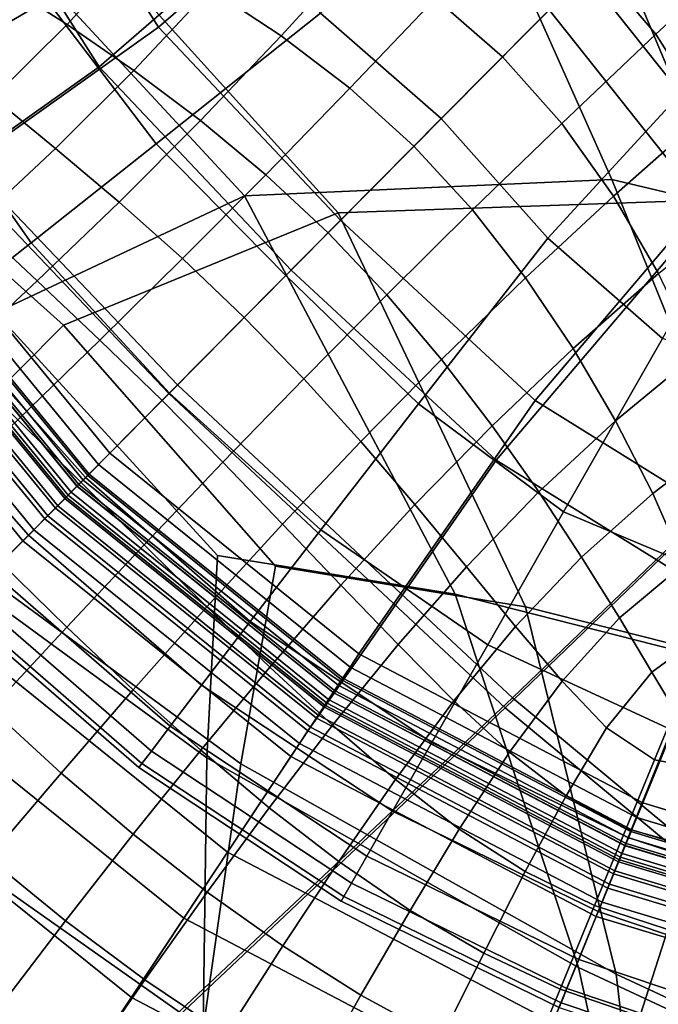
# Model space of a CAD drawing. Extents: x -3.29 to 3.54, y -2.92 to 1.93.
# Tile 46 of 167: x -0.16 to -0.08, y -0.22 to -0.09. Entities that reach past the tile are written whole.
import ezdxf

# ---------------------------------------------------------------- set-up
doc = ezdxf.new("R2010")
doc.units = 0

msp = doc.modelspace()

# ---------------------------------------------------------------- linework, layer by layer
for points in [[(-0.21995, -0.05478, -0.00935), (-0.15506, 0.01728, -0.00935), (-0.11397, -0.02705, -0.00935), (-0.18225, -0.09937, -0.00935)], [(-0.21854, -0.05402, 0.03759), (-0.18099, -0.09841, 0.03759), (-0.1133, -0.02661, 0.0376), (-0.15427, 0.01758, 0.0376)], [(-0.18099, -0.09841, 0.03759), (-0.14009, -0.14138, 0.03759), (-0.07004, -0.07069, 0.0376), (-0.1133, -0.02661, 0.0376)], [(-0.18225, -0.09937, -0.00935), (-0.11397, -0.02705, -0.00935), (-0.0706, -0.07126, -0.00935), (-0.1412, -0.14251, -0.00935)], [(-0.1314, -0.11692, 3.60556), (-0.17306, -0.07201, 3.63708), (-0.12013, -0.03363, 3.57666), (-0.08389, -0.1148, 3.5466)], [(-0.0193, -0.13015, 3.47244), (-0.08389, -0.1148, 3.5466), (-0.12013, -0.03363, 3.57666), (-0.01977, -0.06222, 3.47282)], [(-0.11931, -0.11912, 3.61758), (-0.06955, -0.11742, 3.56076), (-0.10343, -0.03668, 3.59324), (-0.15973, -0.07444, 3.65035)], [(-0.00397, -0.13294, 3.48734), (-0.00275, -0.06533, 3.4894), (-0.10343, -0.03668, 3.59324), (-0.06955, -0.11742, 3.56076)], [(-0.24229, -0.06955, 3.73239), (-0.19415, -0.09838, 3.69306), (-0.15973, -0.07444, 3.65035), (-0.22001, -0.04581, 3.70098)], [(-0.07075, -0.09909, 2.87477), (-0.04403, -0.07709, 2.87512), (-0.05047, -0.05093, 2.87512), (-0.08079, -0.08154, 2.87477)], [(-0.06776, -0.11277, 0.18834), (-0.08733, -0.08814, 0.18834), (-0.05226, -0.05275, 0.18834), (-0.03533, -0.08643, 0.18834)], [(-0.07141, -0.11883, 0.21155), (-0.03723, -0.09107, 0.21199), (-0.05507, -0.05558, 0.21218), (-0.09202, -0.09288, 0.21164)], [(-0.13375, -0.05613, 0.18834), (-0.11214, -0.0688, 0.18834), (-0.14256, -0.09513, 0.18834), (-0.16025, -0.06725, 0.18834)], [(-0.14094, -0.05914, 0.21137), (-0.16887, -0.07086, 0.21096), (-0.15022, -0.10025, 0.21099), (-0.11817, -0.0725, 0.21155)], [(-0.16025, -0.06725, 0.18834), (-0.14256, -0.09513, 0.18834), (-0.17511, -0.11825, 0.18833), (-0.19472, -0.08171, 0.18833)], [(-0.11214, -0.0688, 0.18834), (-0.08733, -0.08814, 0.18834), (-0.11898, -0.12008, 0.18834), (-0.14256, -0.09513, 0.18834)], [(-0.16887, -0.07086, 0.21096), (-0.20518, -0.0861, 0.21037), (-0.18451, -0.1246, 0.21037), (-0.15022, -0.10025, 0.21099)], [(-0.17407, -0.10158, 2.86814), (-0.15699, -0.09161, 2.87163), (-0.16624, -0.07013, 2.87163), (-0.18531, -0.07791, 2.86814)], [(-0.09769, -0.18316, -0.00935), (-0.1412, -0.14251, -0.00935), (-0.0706, -0.07126, -0.00935), (-0.026, -0.11421, -0.00935)], [(-0.09673, -0.18189, 0.03759), (-0.02556, -0.11354, 0.0376), (-0.07004, -0.07069, 0.0376), (-0.14009, -0.14138, 0.03759)], [(-0.16362, -0.13209, 3.65213), (-0.20354, -0.09666, 3.68368), (-0.17306, -0.07201, 3.63708), (-0.1314, -0.11692, 3.60556)], [(-0.11817, -0.0725, 0.21155), (-0.15022, -0.10025, 0.21099), (-0.12537, -0.12654, 0.21103), (-0.09202, -0.09288, 0.21164)], [(-0.09843, -0.07166, 2.87477), (-0.12157, -0.0933, 2.87372), (-0.10596, -0.10695, 2.87372), (-0.08079, -0.08154, 2.87477)], [(-0.15485, -0.13368, 3.66088), (-0.11931, -0.11912, 3.61758), (-0.15973, -0.07444, 3.65035), (-0.19415, -0.09838, 3.69306)], [(-0.07819, -0.09602, 1.64163), (-0.06522, -0.08403, 1.63997), (-0.07329, -0.07397, 1.64159), (-0.08602, -0.08682, 1.64322)], [(-0.13469, -0.0786, 2.87372), (-0.15699, -0.09161, 2.87163), (-0.14284, -0.11022, 2.87163), (-0.12157, -0.0933, 2.87372)], [(-0.15469, -0.08004, 1.65598), (-0.16284, -0.08935, 1.65936), (-0.15437, -0.09479, 1.65869), (-0.14528, -0.08476, 1.65529)], [(-0.1162, -0.08475, 1.64911), (-0.12627, -0.07904, 1.65075), (-0.13587, -0.09016, 1.6539), (-0.12666, -0.09624, 1.65206)], [(-0.10672, -0.09136, 1.64728), (-0.09804, -0.09894, 1.64545), (-0.08602, -0.08682, 1.64322), (-0.09529, -0.07907, 1.6449)], [(-0.07075, -0.09909, 2.87477), (-0.08079, -0.08154, 2.87477), (-0.10596, -0.10695, 2.87372), (-0.09218, -0.12242, 2.87372)], [(-0.07165, -0.10637, 1.64024), (-0.05889, -0.09568, 1.63849), (-0.06522, -0.08403, 1.63997), (-0.07819, -0.09602, 1.64163)], [(-0.13587, -0.09016, 1.6539), (-0.14528, -0.08476, 1.65529), (-0.15437, -0.09479, 1.65869), (-0.14574, -0.10074, 1.65715)], [(-0.1162, -0.08475, 1.64911), (-0.12666, -0.09624, 1.65206), (-0.11781, -0.10302, 1.65), (-0.10672, -0.09136, 1.64728)], [(-0.09037, -0.10756, 1.64379), (-0.07819, -0.09602, 1.64163), (-0.08602, -0.08682, 1.64322), (-0.09804, -0.09894, 1.64545)], [(-0.06776, -0.11277, 0.18834), (-0.09381, -0.14343, 0.18834), (-0.11898, -0.12008, 0.18834), (-0.08733, -0.08814, 0.18834)], [(-0.17175, -0.09796, 1.6626), (-0.16395, -0.10422, 1.66191), (-0.15437, -0.09479, 1.65869), (-0.16284, -0.08935, 1.65936)], [(-0.12666, -0.09624, 1.65206), (-0.13587, -0.09016, 1.6539), (-0.14574, -0.10074, 1.65715), (-0.13712, -0.10721, 1.65507)], [(-0.17407, -0.10158, 2.86814), (-0.159, -0.123, 2.86814), (-0.14284, -0.11022, 2.87163), (-0.15699, -0.09161, 2.87163)], [(-0.10672, -0.09136, 1.64728), (-0.11781, -0.10302, 1.65), (-0.1095, -0.11052, 1.64796), (-0.09804, -0.09894, 1.64545)], [(-0.07141, -0.11883, 0.21155), (-0.09202, -0.09288, 0.21164), (-0.12537, -0.12654, 0.21103), (-0.09886, -0.15114, 0.21099)], [(-0.12157, -0.0933, 2.87372), (-0.14284, -0.11022, 2.87163), (-0.12606, -0.12723, 2.87163), (-0.10596, -0.10695, 2.87372)], [(-0.14256, -0.09513, 0.18834), (-0.11898, -0.12008, 0.18834), (-0.14886, -0.15024, 0.18833), (-0.17511, -0.11825, 0.18833)], [(-0.15587, -0.11082, 1.66019), (-0.14574, -0.10074, 1.65715), (-0.15437, -0.09479, 1.65869), (-0.16395, -0.10422, 1.66191)], [(-0.12666, -0.09624, 1.65206), (-0.13712, -0.10721, 1.65507), (-0.12868, -0.1142, 1.65273), (-0.11781, -0.10302, 1.65)], [(-0.08367, -0.11698, 1.64242), (-0.07165, -0.10637, 1.64024), (-0.07819, -0.09602, 1.64163), (-0.09037, -0.10756, 1.64379)], [(-0.18099, -0.09841, 0.03759), (-0.24798, -0.1709, 0.03756), (-0.21013, -0.21208, 0.03756), (-0.14009, -0.14138, 0.03759)], [(-0.15485, -0.13368, 3.66088), (-0.19415, -0.09838, 3.69306), (-0.224, -0.12068, 3.73257), (-0.17777, -0.15675, 3.69373)], [(-0.09037, -0.10756, 1.64379), (-0.09804, -0.09894, 1.64545), (-0.1095, -0.11052, 1.64796), (-0.10193, -0.11875, 1.64618)], [(-0.06613, -0.11578, 2.8745), (-0.07075, -0.09909, 2.87477), (-0.09218, -0.12242, 2.87372), (-0.07735, -0.13541, 2.87372)], [(-0.18225, -0.09937, -0.00935), (-0.1412, -0.14251, -0.00935), (-0.2118, -0.21377, -0.00935), (-0.24986, -0.17236, -0.00935)], [(-0.15022, -0.10025, 0.21099), (-0.18451, -0.1246, 0.21037), (-0.15686, -0.15832, 0.21037), (-0.12537, -0.12654, 0.21103)], [(-0.18667, -0.10892, 2.86142), (-0.17078, -0.13227, 2.86142), (-0.159, -0.123, 2.86814), (-0.17407, -0.10158, 2.86814)], [(-0.14765, -0.11776, 1.65781), (-0.13712, -0.10721, 1.65507), (-0.14574, -0.10074, 1.65715), (-0.15587, -0.11082, 1.66019)], [(-0.11781, -0.10302, 1.65), (-0.12868, -0.1142, 1.65273), (-0.12059, -0.1217, 1.65044), (-0.1095, -0.11052, 1.64796)], [(-0.1662, -0.12048, 1.66289), (-0.15587, -0.11082, 1.66019), (-0.16395, -0.10422, 1.66191), (-0.17394, -0.11316, 1.66483)], [(-0.09218, -0.12242, 2.87372), (-0.10596, -0.10695, 2.87372), (-0.12606, -0.12723, 2.87163), (-0.1089, -0.14385, 2.87163)], [(-0.08367, -0.11698, 1.64242), (-0.07787, -0.12699, 1.64143), (-0.06625, -0.11756, 1.6392), (-0.07165, -0.10637, 1.64024)], [(-0.14765, -0.11776, 1.65781), (-0.13946, -0.12504, 1.65514), (-0.12868, -0.1142, 1.65273), (-0.13712, -0.10721, 1.65507)], [(-0.08367, -0.11698, 1.64242), (-0.09037, -0.10756, 1.64379), (-0.10193, -0.11875, 1.64618), (-0.09507, -0.12754, 1.64475)], [(-0.159, -0.123, 2.86814), (-0.14113, -0.14244, 2.86814), (-0.12606, -0.12723, 2.87163), (-0.14284, -0.11022, 2.87163)], [(-0.10193, -0.11875, 1.64618), (-0.1095, -0.11052, 1.64796), (-0.12059, -0.1217, 1.65044), (-0.113, -0.12973, 1.6485)], [(-0.15822, -0.12795, 1.6602), (-0.14765, -0.11776, 1.65781), (-0.15587, -0.11082, 1.66019), (-0.1662, -0.12048, 1.66289)], [(-0.05489, -0.13426, 0.18834), (-0.06576, -0.16086, 0.18834), (-0.09381, -0.14343, 0.18834), (-0.06776, -0.11277, 0.18834)], [(-0.13946, -0.12504, 1.65514), (-0.13144, -0.13266, 1.65257), (-0.12059, -0.1217, 1.65044), (-0.12868, -0.1142, 1.65273)], [(-0.05275, -0.22044, -0.00935), (-0.09769, -0.18316, -0.00935), (-0.026, -0.11421, -0.00935), (0.01871, -0.15489, -0.00935)], [(-0.052, -0.21903, 0.03759), (0.019, -0.15411, 0.0376), (-0.02556, -0.11354, 0.0376), (-0.09673, -0.18189, 0.03759)], [(-0.10418, -0.16844, 3.59281), (-0.1314, -0.11692, 3.60556), (-0.08389, -0.1148, 3.5466), (-0.05733, -0.18038, 3.53734)], [(0.00062, -0.19992, 3.47126), (-0.05733, -0.18038, 3.53734), (-0.08389, -0.1148, 3.5466), (-0.0193, -0.13015, 3.47244)], [(-0.13493, -0.16345, 3.63068), (-0.16362, -0.13209, 3.65213), (-0.1314, -0.11692, 3.60556), (-0.10418, -0.16844, 3.59281)], [(-0.08367, -0.11698, 1.64242), (-0.09507, -0.12754, 1.64475), (-0.0889, -0.1367, 1.64375), (-0.07787, -0.12699, 1.64143)], [(-0.1768, -0.1194, 0.18582), (-0.17511, -0.11825, 0.18833), (-0.14886, -0.15024, 0.18833), (-0.15031, -0.1517, 0.18582)], [(-0.15822, -0.12795, 1.6602), (-0.15014, -0.1356, 1.65721), (-0.13946, -0.12504, 1.65514), (-0.14765, -0.11776, 1.65781)], [(-0.09507, -0.1701, 3.60186), (-0.04683, -0.1823, 3.54769), (-0.06955, -0.11742, 3.56076), (-0.11931, -0.11912, 3.61758)], [(-0.17844, -0.1205, 0.18331), (-0.1768, -0.1194, 0.18582), (-0.15031, -0.1517, 0.18582), (-0.1517, -0.15311, 0.18331)], [(-0.12742, -0.16482, 3.63816), (-0.09507, -0.1701, 3.60186), (-0.11931, -0.11912, 3.61758), (-0.15485, -0.13368, 3.66088)], [(-0.09507, -0.12754, 1.64475), (-0.10193, -0.11875, 1.64618), (-0.113, -0.12973, 1.6485), (-0.10594, -0.13811, 1.64698)], [(-0.05784, -0.14148, 0.21137), (-0.07141, -0.11883, 0.21155), (-0.09886, -0.15114, 0.21099), (-0.0693, -0.16951, 0.21096)], [(-0.17844, -0.1205, 0.18331), (-0.1517, -0.15311, 0.18331), (-0.15309, -0.15451, 0.18079), (-0.18007, -0.12161, 0.18079)], [(-0.18005, -0.12159, 0.20771), (-0.15307, -0.15449, 0.20771), (-0.15229, -0.15371, 0.20545), (-0.17914, -0.12097, 0.20545)], [(-0.17981, -0.12143, 0.20499), (-0.17822, -0.12036, 0.20321), (-0.15152, -0.15292, 0.20321), (-0.15287, -0.15429, 0.20499)], [(-0.17914, -0.12097, 0.20545), (-0.15229, -0.15371, 0.20545), (-0.15152, -0.15292, 0.20321), (-0.17822, -0.12036, 0.20321)], [(-0.15822, -0.12795, 1.6602), (-0.1662, -0.12048, 1.66289), (-0.17672, -0.12978, 1.66514), (-0.16884, -0.13784, 1.66217)], [(-0.09381, -0.14343, 0.18834), (-0.11663, -0.17619, 0.18833), (-0.14886, -0.15024, 0.18833), (-0.11898, -0.12008, 0.18834)], [(-0.18097, -0.12221, 0.20997), (-0.18192, -0.12286, 0.21222), (-0.15466, -0.1561, 0.21222), (-0.15385, -0.15528, 0.20997)], [(-0.18007, -0.12161, 0.18079), (-0.15309, -0.15451, 0.18079), (-0.15448, -0.15591, 0.17829), (-0.18171, -0.12271, 0.17829)], [(-0.1814, -0.12251, 0.20679), (-0.17981, -0.12143, 0.20499), (-0.15287, -0.15429, 0.20499), (-0.15422, -0.15565, 0.20679)], [(-0.18005, -0.12159, 0.20771), (-0.18097, -0.12221, 0.20997), (-0.15385, -0.15528, 0.20997), (-0.15307, -0.15449, 0.20771)], [(-0.12375, -0.1406, 1.65046), (-0.113, -0.12973, 1.6485), (-0.12059, -0.1217, 1.65044), (-0.13144, -0.13266, 1.65257)], [(-0.20058, -0.13546, 0.21071), (-0.17053, -0.17211, 0.21071), (-0.15466, -0.1561, 0.21222), (-0.18192, -0.12286, 0.21222)], [(-0.18334, -0.12382, 0.18079), (-0.18171, -0.12271, 0.17829), (-0.15448, -0.15591, 0.17829), (-0.15587, -0.15732, 0.18079)], [(-0.1814, -0.12251, 0.20679), (-0.15422, -0.15565, 0.20679), (-0.15557, -0.15702, 0.20858), (-0.18299, -0.12358, 0.20858)], [(-0.17078, -0.13227, 2.86142), (-0.15197, -0.15338, 2.86142), (-0.14113, -0.14244, 2.86814), (-0.159, -0.123, 2.86814)], [(-0.07735, -0.13541, 2.87372), (-0.09218, -0.12242, 2.87372), (-0.1089, -0.14385, 2.87163), (-0.09016, -0.15783, 2.87163)], [(-0.18498, -0.12492, 0.18331), (-0.18334, -0.12382, 0.18079), (-0.15587, -0.15732, 0.18079), (-0.15726, -0.15872, 0.18331)], [(-0.18299, -0.12358, 0.20858), (-0.15557, -0.15702, 0.20858), (-0.15686, -0.15832, 0.21037), (-0.18451, -0.1246, 0.21037)], [(-0.18661, -0.12603, 0.18582), (-0.15865, -0.16012, 0.18582), (-0.16008, -0.16156, 0.18833), (-0.18829, -0.12716, 0.18833)], [(-0.18498, -0.12492, 0.18331), (-0.15726, -0.15872, 0.18331), (-0.15865, -0.16012, 0.18582), (-0.18661, -0.12603, 0.18582)], [(-0.15014, -0.1356, 1.65721), (-0.14209, -0.14341, 1.65436), (-0.13144, -0.13266, 1.65257), (-0.13946, -0.12504, 1.65514)], [(-0.20908, -0.14119, 0.18884), (-0.18829, -0.12716, 0.18833), (-0.16008, -0.16156, 0.18833), (-0.17775, -0.1794, 0.18884)], [(-0.09886, -0.15114, 0.21099), (-0.12537, -0.12654, 0.21103), (-0.15686, -0.15832, 0.21037), (-0.1229, -0.18566, 0.21037)], [(-0.12153, -0.16012, 2.86814), (-0.1089, -0.14385, 2.87163), (-0.12606, -0.12723, 2.87163), (-0.14113, -0.14244, 2.86814)], [(-0.07787, -0.12699, 1.64143), (-0.0889, -0.1367, 1.64375), (-0.08342, -0.14605, 1.64327), (-0.07291, -0.13738, 1.64093)], [(-0.15822, -0.12795, 1.6602), (-0.16884, -0.13784, 1.66217), (-0.16075, -0.1459, 1.65889), (-0.15014, -0.1356, 1.65721)], [(-0.09507, -0.12754, 1.64475), (-0.10594, -0.13811, 1.64698), (-0.09939, -0.14667, 1.64594), (-0.0889, -0.1367, 1.64375)], [(-0.11639, -0.14873, 1.64885), (-0.10594, -0.13811, 1.64698), (-0.113, -0.12973, 1.6485), (-0.12375, -0.1406, 1.65046)], [(-0.13493, -0.16345, 3.63068), (-0.13629, -0.18963, 3.64714), (-0.18237, -0.15592, 3.68913), (-0.16362, -0.13209, 3.65213)], [(-0.17078, -0.13227, 2.86142), (-0.17894, -0.13864, 2.84964), (-0.15935, -0.16083, 2.84964), (-0.15197, -0.15338, 2.86142)], [(-0.12742, -0.16482, 3.63816), (-0.15485, -0.13368, 3.66088), (-0.17777, -0.15675, 3.69373), (-0.13188, -0.19043, 3.65154)], [(-0.1342, -0.15138, 1.65211), (-0.12375, -0.1406, 1.65046), (-0.13144, -0.13266, 1.65257), (-0.14209, -0.14341, 1.65436)], [(-0.15014, -0.1356, 1.65721), (-0.16075, -0.1459, 1.65889), (-0.15257, -0.15398, 1.65583), (-0.14209, -0.14341, 1.65436)], [(-0.07735, -0.13541, 2.87372), (-0.09016, -0.15783, 2.87163), (-0.06859, -0.16688, 2.87163), (-0.05863, -0.14159, 2.87372)], [(-0.0889, -0.1367, 1.64375), (-0.09939, -0.14667, 1.64594), (-0.09336, -0.15524, 1.64545), (-0.08342, -0.14605, 1.64327)], [(-0.06872, -0.14793, 1.64102), (-0.07291, -0.13738, 1.64093), (-0.08342, -0.14605, 1.64327), (-0.07861, -0.15542, 1.64339)], [(-0.17894, -0.13864, 2.84964), (-0.18424, -0.14274, 2.83096), (-0.16407, -0.16559, 2.83096), (-0.15935, -0.16083, 2.84964)], [(-0.11639, -0.14873, 1.64885), (-0.10938, -0.15688, 1.64779), (-0.09939, -0.14667, 1.64594), (-0.10594, -0.13811, 1.64698)], [(-0.12649, -0.1594, 1.65046), (-0.11639, -0.14873, 1.64885), (-0.12375, -0.1406, 1.65046), (-0.1342, -0.15138, 1.65211)], [(-0.09769, -0.18316, -0.00935), (-0.17005, -0.25144, -0.00935), (-0.2118, -0.21377, -0.00935), (-0.1412, -0.14251, -0.00935)], [(-0.09673, -0.18189, 0.03759), (-0.14009, -0.14138, 0.03759), (-0.21013, -0.21208, 0.03756), (-0.16861, -0.24954, 0.03756)], [(-0.13069, -0.17199, 2.86142), (-0.12153, -0.16012, 2.86814), (-0.14113, -0.14244, 2.86814), (-0.15197, -0.15338, 2.86142)], [(-0.1342, -0.15138, 1.65211), (-0.14209, -0.14341, 1.65436), (-0.15257, -0.15398, 1.65583), (-0.14441, -0.16209, 1.65351)], [(-0.09996, -0.175, 2.86814), (-0.09016, -0.15783, 2.87163), (-0.1089, -0.14385, 2.87163), (-0.12153, -0.16012, 2.86814)], [(-0.06576, -0.16086, 0.18834), (-0.07991, -0.19546, 0.18833), (-0.11663, -0.17619, 0.18833), (-0.09381, -0.14343, 0.18834)], [(-0.16075, -0.1459, 1.65889), (-0.17129, -0.156, 1.66015), (-0.16291, -0.16442, 1.65698), (-0.15257, -0.15398, 1.65583)], [(-0.07861, -0.15542, 1.64339), (-0.08342, -0.14605, 1.64327), (-0.09336, -0.15524, 1.64545), (-0.08784, -0.16366, 1.64558)], [(-0.10938, -0.15688, 1.64779), (-0.1027, -0.16491, 1.64731), (-0.09336, -0.15524, 1.64545), (-0.09939, -0.14667, 1.64594)], [(-0.12649, -0.1594, 1.65046), (-0.11894, -0.16731, 1.64943), (-0.10938, -0.15688, 1.64779), (-0.11639, -0.14873, 1.64885)], [(-0.06544, -0.15856, 1.64156), (-0.06872, -0.14793, 1.64102), (-0.07861, -0.15542, 1.64339), (-0.07459, -0.16457, 1.64388)], [(-0.11776, -0.1779, 0.18582), (-0.15031, -0.1517, 0.18582), (-0.14886, -0.15024, 0.18833), (-0.11663, -0.17619, 0.18833)], [(-0.12649, -0.1594, 1.65046), (-0.1342, -0.15138, 1.65211), (-0.14441, -0.16209, 1.65351), (-0.13627, -0.1701, 1.65191)], [(-0.0693, -0.16951, 0.21096), (-0.09886, -0.15114, 0.21099), (-0.1229, -0.18566, 0.21037), (-0.0842, -0.20596, 0.21037)], [(-0.11885, -0.17954, 0.18331), (-0.1517, -0.15311, 0.18331), (-0.15031, -0.1517, 0.18582), (-0.11776, -0.1779, 0.18582)], [(-0.14441, -0.16209, 1.65351), (-0.15257, -0.15398, 1.65583), (-0.16291, -0.16442, 1.65698), (-0.15442, -0.17273, 1.65472)], [(-0.13069, -0.17199, 2.86142), (-0.15197, -0.15338, 2.86142), (-0.15935, -0.16083, 2.84964), (-0.13698, -0.18022, 2.84964)], [(-0.11885, -0.17954, 0.18331), (-0.11994, -0.18119, 0.18079), (-0.15309, -0.15451, 0.18079), (-0.1517, -0.15311, 0.18331)], [(-0.11993, -0.18117, 0.20771), (-0.11932, -0.18024, 0.20545), (-0.15229, -0.15371, 0.20545), (-0.15307, -0.15449, 0.20771)], [(-0.11977, -0.18092, 0.20499), (-0.15287, -0.15429, 0.20499), (-0.15152, -0.15292, 0.20321), (-0.11871, -0.17933, 0.20321)], [(-0.11932, -0.18024, 0.20545), (-0.11871, -0.17933, 0.20321), (-0.15152, -0.15292, 0.20321), (-0.15229, -0.15371, 0.20545)], [(-0.12054, -0.18209, 0.20997), (-0.15385, -0.15528, 0.20997), (-0.15466, -0.1561, 0.21222), (-0.12117, -0.18305, 0.21222)], [(-0.11994, -0.18119, 0.18079), (-0.12103, -0.18283, 0.17829), (-0.15448, -0.15591, 0.17829), (-0.15309, -0.15451, 0.18079)], [(-0.12083, -0.18252, 0.20679), (-0.15422, -0.15565, 0.20679), (-0.15287, -0.15429, 0.20499), (-0.11977, -0.18092, 0.20499)], [(-0.11993, -0.18117, 0.20771), (-0.15307, -0.15449, 0.20771), (-0.15385, -0.15528, 0.20997), (-0.12054, -0.18209, 0.20997)], [(-0.09637, -0.17265, 1.64745), (-0.08784, -0.16366, 1.64558), (-0.09336, -0.15524, 1.64545), (-0.1027, -0.16491, 1.64731)], [(-0.13629, -0.18963, 3.64714), (-0.13678, -0.22469, 3.66802), (-0.19437, -0.18408, 3.72135), (-0.18237, -0.15592, 3.68913)], [(-0.1336, -0.20182, 0.21071), (-0.12117, -0.18305, 0.21222), (-0.15466, -0.1561, 0.21222), (-0.17053, -0.17211, 0.21071)], [(-0.12212, -0.18448, 0.18079), (-0.15587, -0.15732, 0.18079), (-0.15448, -0.15591, 0.17829), (-0.12103, -0.18283, 0.17829)], [(-0.12083, -0.18252, 0.20679), (-0.12189, -0.18413, 0.20858), (-0.15557, -0.15702, 0.20858), (-0.15422, -0.15565, 0.20679)], [(-0.07459, -0.16457, 1.64388), (-0.07861, -0.15542, 1.64339), (-0.08784, -0.16366, 1.64558), (-0.08293, -0.17154, 1.64601)], [(-0.13188, -0.19043, 3.65154), (-0.17777, -0.15675, 3.69373), (-0.19437, -0.18408, 3.72135), (-0.13678, -0.22469, 3.66802)], [(-0.12321, -0.18612, 0.18331), (-0.15726, -0.15872, 0.18331), (-0.15587, -0.15732, 0.18079), (-0.12212, -0.18448, 0.18079)], [(-0.12189, -0.18413, 0.20858), (-0.1229, -0.18566, 0.21037), (-0.15686, -0.15832, 0.21037), (-0.15557, -0.15702, 0.20858)], [(-0.11894, -0.16731, 1.64943), (-0.11155, -0.17498, 1.64902), (-0.1027, -0.16491, 1.64731), (-0.10938, -0.15688, 1.64779)], [(-0.09996, -0.175, 2.86814), (-0.07619, -0.18602, 2.86814), (-0.06859, -0.16688, 2.87163), (-0.09016, -0.15783, 2.87163)], [(-0.12321, -0.18612, 0.18331), (-0.1243, -0.18777, 0.18582), (-0.15865, -0.16012, 0.18582), (-0.15726, -0.15872, 0.18331)], [(-0.1243, -0.18777, 0.18582), (-0.12541, -0.18945, 0.18833), (-0.16008, -0.16156, 0.18833), (-0.15865, -0.16012, 0.18582)], [(-0.12649, -0.1594, 1.65046), (-0.13627, -0.1701, 1.65191), (-0.12815, -0.17791, 1.651), (-0.11894, -0.16731, 1.64943)], [(-0.1072, -0.18766, 2.86142), (-0.09996, -0.175, 2.86814), (-0.12153, -0.16012, 2.86814), (-0.13069, -0.17199, 2.86142)], [(-0.13926, -0.21037, 0.18884), (-0.17775, -0.1794, 0.18884), (-0.16008, -0.16156, 0.18833), (-0.12541, -0.18945, 0.18833)], [(-0.13698, -0.18022, 2.84964), (-0.15935, -0.16083, 2.84964), (-0.16407, -0.16559, 2.83096), (-0.14103, -0.18555, 2.83096)], [(-0.06576, -0.16086, 0.18834), (-0.03353, -0.16807, 0.18834), (-0.0402, -0.20744, 0.18833), (-0.07991, -0.19546, 0.18833)], [(-0.13627, -0.1701, 1.65191), (-0.14441, -0.16209, 1.65351), (-0.15442, -0.17273, 1.65472), (-0.14581, -0.18084, 1.6533)], [(-0.13493, -0.16345, 3.63068), (-0.10418, -0.16844, 3.59281), (-0.08823, -0.21674, 3.59754), (-0.13629, -0.18963, 3.64714)], [(-0.09034, -0.17973, 1.64786), (-0.08293, -0.17154, 1.64601), (-0.08784, -0.16366, 1.64558), (-0.09637, -0.17265, 1.64745)], [(-0.16425, -0.18331, 1.65579), (-0.15442, -0.17273, 1.65472), (-0.16291, -0.16442, 1.65698), (-0.17313, -0.17474, 1.65783)], [(-0.12742, -0.16482, 3.63816), (-0.13188, -0.19043, 3.65154), (-0.08336, -0.21763, 3.60237), (-0.09507, -0.1701, 3.60186)], [(-0.10433, -0.18228, 1.64924), (-0.09637, -0.17265, 1.64745), (-0.1027, -0.16491, 1.64731), (-0.11155, -0.17498, 1.64902)], [(-0.07459, -0.16457, 1.64388), (-0.08293, -0.17154, 1.64601), (-0.07871, -0.17853, 1.64643), (-0.07151, -0.17328, 1.64454)], [(-0.14347, -0.18875, 2.80354), (-0.14103, -0.18555, 2.83096), (-0.16407, -0.16559, 2.83096), (-0.1669, -0.16845, 2.80354)], [(-0.11894, -0.16731, 1.64943), (-0.12815, -0.17791, 1.651), (-0.12002, -0.1854, 1.65077), (-0.11155, -0.17498, 1.64902)], [(-0.14468, -0.19035, 2.76958), (-0.14347, -0.18875, 2.80354), (-0.1669, -0.16845, 2.80354), (-0.16831, -0.16988, 2.76958)], [(-0.10418, -0.16844, 3.59281), (-0.05733, -0.18038, 3.53734), (-0.03583, -0.24125, 3.54087), (-0.08823, -0.21674, 3.59754)], [(-0.14468, -0.19035, 2.76958), (-0.16831, -0.16988, 2.76958), (-0.16879, -0.17035, 2.73125), (-0.14509, -0.19088, 2.73125)], [(-0.14509, -0.19088, 2.73125), (-0.16879, -0.17035, 2.73125), (-0.16879, -0.17035, 2.69074), (-0.14509, -0.19088, 2.69074)], [(-0.14509, -0.19088, 1.8729), (-0.16879, -0.17035, 1.8729), (-0.16879, -0.17035, 1.71844), (-0.14509, -0.19088, 1.71844)], [(-0.14509, -0.19088, 1.71844), (-0.16879, -0.17035, 1.71844), (-0.16879, -0.17035, 1.55639), (-0.14509, -0.19088, 1.55639)], [(-0.14509, -0.19088, 1.8729), (-0.14509, -0.19088, 2.01216), (-0.16879, -0.17035, 2.01216), (-0.16879, -0.17035, 1.8729)], [(-0.14509, -0.19088, 2.01216), (-0.14509, -0.19088, 2.12863), (-0.16879, -0.17035, 2.12863), (-0.16879, -0.17035, 2.01216)], [(-0.14509, -0.19088, 2.44766), (-0.16879, -0.17035, 2.44766), (-0.16879, -0.17035, 2.40715), (-0.14509, -0.19088, 2.40715)], [(-0.14509, -0.19088, 2.40715), (-0.16879, -0.17035, 2.40715), (-0.16879, -0.17035, 2.36664), (-0.14509, -0.19088, 2.36664)], [(-0.14509, -0.19088, 2.44766), (-0.14509, -0.19088, 2.48818), (-0.16879, -0.17035, 2.48818), (-0.16879, -0.17035, 2.44766)], [(-0.14509, -0.19088, 2.48818), (-0.14509, -0.19088, 2.52869), (-0.16879, -0.17035, 2.52869), (-0.16879, -0.17035, 2.48818)], [(-0.14509, -0.19088, 2.27802), (-0.16879, -0.17035, 2.27802), (-0.16879, -0.17035, 2.21472), (-0.14509, -0.19088, 2.21472)], [(-0.14509, -0.19088, 2.21472), (-0.16879, -0.17035, 2.21472), (-0.16879, -0.17035, 2.12863), (-0.14509, -0.19088, 2.12863)], [(-0.14509, -0.19088, 2.27802), (-0.14509, -0.19088, 2.32613), (-0.16879, -0.17035, 2.32613), (-0.16879, -0.17035, 2.27802)], [(-0.14509, -0.19088, 2.32613), (-0.14509, -0.19088, 2.36664), (-0.16879, -0.17035, 2.36664), (-0.16879, -0.17035, 2.32613)], [(-0.14509, -0.19088, 2.60971), (-0.16879, -0.17035, 2.60971), (-0.16879, -0.17035, 2.5692), (-0.14509, -0.19088, 2.5692)], [(-0.14509, -0.19088, 2.5692), (-0.16879, -0.17035, 2.5692), (-0.16879, -0.17035, 2.52869), (-0.14509, -0.19088, 2.52869)], [(-0.14509, -0.19088, 2.60971), (-0.14509, -0.19088, 2.65023), (-0.16879, -0.17035, 2.65023), (-0.16879, -0.17035, 2.60971)], [(-0.14509, -0.19088, 2.65023), (-0.14509, -0.19088, 2.69074), (-0.16879, -0.17035, 2.69074), (-0.16879, -0.17035, 2.65023)], [(-0.13627, -0.1701, 1.65191), (-0.14581, -0.18084, 1.6533), (-0.13708, -0.18866, 1.65266), (-0.12815, -0.17791, 1.651)], [(-0.09507, -0.1701, 3.60186), (-0.08336, -0.21763, 3.60237), (-0.03029, -0.24226, 3.54631), (-0.04683, -0.1823, 3.54769)], [(-0.0693, -0.16951, 0.21096), (-0.0842, -0.20596, 0.21037), (-0.04236, -0.21858, 0.21037), (-0.03534, -0.17711, 0.21099)], [(-0.09034, -0.17973, 1.64786), (-0.08458, -0.18577, 1.64815), (-0.07871, -0.17853, 1.64643), (-0.08293, -0.17154, 1.64601)], [(-0.14605, -0.22063, 0.2092), (-0.1336, -0.20182, 0.21071), (-0.17053, -0.17211, 0.21071), (-0.18642, -0.18815, 0.2092)], [(-0.15515, -0.1916, 1.65472), (-0.14581, -0.18084, 1.6533), (-0.15442, -0.17273, 1.65472), (-0.16425, -0.18331, 1.65579)], [(-0.1072, -0.18766, 2.86142), (-0.13069, -0.17199, 2.86142), (-0.13698, -0.18022, 2.84964), (-0.11226, -0.19653, 2.84964)], [(-0.09713, -0.1889, 1.6497), (-0.09034, -0.17973, 1.64786), (-0.09637, -0.17265, 1.64745), (-0.10433, -0.18228, 1.64924)], [(-0.07151, -0.17328, 1.64454), (-0.07871, -0.17853, 1.64643), (-0.07573, -0.1835, 1.64664), (-0.07008, -0.18202, 1.64544)], [(-0.10433, -0.18228, 1.64924), (-0.11155, -0.17498, 1.64902), (-0.12002, -0.1854, 1.65077), (-0.1119, -0.19245, 1.65118)], [(-0.1072, -0.18766, 2.86142), (-0.08177, -0.19994, 2.86142), (-0.07619, -0.18602, 2.86814), (-0.09996, -0.175, 2.86814)], [(-0.08068, -0.19735, 0.18582), (-0.11776, -0.1779, 0.18582), (-0.11663, -0.17619, 0.18833), (-0.07991, -0.19546, 0.18833)], [(-0.12815, -0.17791, 1.651), (-0.13708, -0.18866, 1.65266), (-0.12822, -0.19609, 1.65274), (-0.12002, -0.1854, 1.65077)], [(-0.08143, -0.19918, 0.18331), (-0.11885, -0.17954, 0.18331), (-0.11776, -0.1779, 0.18582), (-0.08068, -0.19735, 0.18582)], [(-0.15313, -0.23132, 0.18934), (-0.19545, -0.19727, 0.18934), (-0.17775, -0.1794, 0.18884), (-0.13926, -0.21037, 0.18884)], [(-0.08143, -0.19918, 0.18331), (-0.08217, -0.201, 0.18079), (-0.11994, -0.18119, 0.18079), (-0.11885, -0.17954, 0.18331)], [(-0.08205, -0.20071, 0.20499), (-0.11977, -0.18092, 0.20499), (-0.11871, -0.17933, 0.20321), (-0.08133, -0.19894, 0.20321)], [(-0.08175, -0.19996, 0.20545), (-0.08133, -0.19894, 0.20321), (-0.11871, -0.17933, 0.20321), (-0.11932, -0.18024, 0.20545)], [(-0.08458, -0.18577, 1.64815), (-0.07837, -0.18991, 1.64791), (-0.07573, -0.1835, 1.64664), (-0.07871, -0.17853, 1.64643)], [(-0.15515, -0.1916, 1.65472), (-0.14582, -0.19952, 1.65454), (-0.13708, -0.18866, 1.65266), (-0.14581, -0.18084, 1.6533)], [(-0.11226, -0.19653, 2.84964), (-0.13698, -0.18022, 2.84964), (-0.14103, -0.18555, 2.83096), (-0.11559, -0.20235, 2.83096)], [(-0.08216, -0.20098, 0.20771), (-0.08175, -0.19996, 0.20545), (-0.11932, -0.18024, 0.20545), (-0.11993, -0.18117, 0.20771)], [(-0.09713, -0.1889, 1.6497), (-0.0898, -0.19454, 1.65), (-0.08458, -0.18577, 1.64815), (-0.09034, -0.17973, 1.64786)], [(-0.052, -0.21903, 0.03759), (-0.09673, -0.18189, 0.03759), (-0.16861, -0.24954, 0.03756), (-0.12435, -0.28262, 0.03756)], [(-0.08258, -0.202, 0.20997), (-0.12054, -0.18209, 0.20997), (-0.12117, -0.18305, 0.21222), (-0.08302, -0.20307, 0.21222)], [(-0.08217, -0.201, 0.18079), (-0.08292, -0.20283, 0.17829), (-0.12103, -0.18283, 0.17829), (-0.11994, -0.18119, 0.18079)], [(-0.08278, -0.20249, 0.20679), (-0.12083, -0.18252, 0.20679), (-0.11977, -0.18092, 0.20499), (-0.08205, -0.20071, 0.20499)], [(-0.08216, -0.20098, 0.20771), (-0.11993, -0.18117, 0.20771), (-0.12054, -0.18209, 0.20997), (-0.08258, -0.202, 0.20997)], [(-0.07102, -0.19126, 1.64669), (-0.07008, -0.18202, 1.64544), (-0.07573, -0.1835, 1.64664), (-0.07837, -0.18991, 1.64791)], [(-0.16452, -0.20261, 1.65608), (-0.15515, -0.1916, 1.65472), (-0.16425, -0.18331, 1.65579), (-0.17415, -0.19408, 1.65673)], [(-0.05275, -0.22044, -0.00935), (-0.12552, -0.28469, -0.00935), (-0.17005, -0.25144, -0.00935), (-0.09769, -0.18316, -0.00935)], [(-0.09153, -0.22389, 0.21071), (-0.08302, -0.20307, 0.21222), (-0.12117, -0.18305, 0.21222), (-0.1336, -0.20182, 0.21071)], [(-0.08367, -0.20465, 0.18079), (-0.12212, -0.18448, 0.18079), (-0.12103, -0.18283, 0.17829), (-0.08292, -0.20283, 0.17829)], [(-0.08278, -0.20249, 0.20679), (-0.08351, -0.20426, 0.20858), (-0.12189, -0.18413, 0.20858), (-0.12083, -0.18252, 0.20679)], [(-0.09713, -0.1889, 1.6497), (-0.10433, -0.18228, 1.64924), (-0.1119, -0.19245, 1.65118), (-0.10364, -0.19884, 1.65181)], [(-0.08441, -0.20648, 0.18331), (-0.12321, -0.18612, 0.18331), (-0.12212, -0.18448, 0.18079), (-0.08367, -0.20465, 0.18079)], [(-0.08351, -0.20426, 0.20858), (-0.0842, -0.20596, 0.21037), (-0.1229, -0.18566, 0.21037), (-0.12189, -0.18413, 0.20858)], [(-0.11758, -0.20584, 2.80354), (-0.11559, -0.20235, 2.83096), (-0.14103, -0.18555, 2.83096), (-0.14347, -0.18875, 2.80354)], [(-0.1119, -0.19245, 1.65118), (-0.12002, -0.1854, 1.65077), (-0.12822, -0.19609, 1.65274), (-0.11922, -0.20304, 1.65349)], [(-0.0898, -0.19454, 1.65), (-0.08203, -0.19876, 1.64971), (-0.07837, -0.18991, 1.64791), (-0.08458, -0.18577, 1.64815)], [(-0.08441, -0.20648, 0.18331), (-0.08516, -0.2083, 0.18582), (-0.1243, -0.18777, 0.18582), (-0.12321, -0.18612, 0.18331)], [(-0.08177, -0.19994, 2.86142), (-0.05492, -0.20881, 2.86142), (-0.051, -0.19392, 2.86814), (-0.07619, -0.18602, 2.86814)], [(-0.14605, -0.22063, 0.2092), (-0.18642, -0.18815, 0.2092), (-0.20232, -0.20419, 0.20769), (-0.15851, -0.23944, 0.20769)], [(-0.08516, -0.2083, 0.18582), (-0.08592, -0.21017, 0.18833), (-0.12541, -0.18945, 0.18833), (-0.1243, -0.18777, 0.18582)], [(-0.1072, -0.18766, 2.86142), (-0.11226, -0.19653, 2.84964), (-0.08565, -0.20953, 2.84964), (-0.08177, -0.19994, 2.86142)], [(-0.14582, -0.19952, 1.65454), (-0.13625, -0.207, 1.65513), (-0.12822, -0.19609, 1.65274), (-0.13708, -0.18866, 1.65266)], [(-0.11858, -0.20759, 2.76958), (-0.11758, -0.20584, 2.80354), (-0.14347, -0.18875, 2.80354), (-0.14468, -0.19035, 2.76958)], [(-0.09541, -0.23338, 0.18884), (-0.13926, -0.21037, 0.18884), (-0.12541, -0.18945, 0.18833), (-0.08592, -0.21017, 0.18833)], [(-0.13629, -0.18963, 3.64714), (-0.08823, -0.21674, 3.59754), (-0.07791, -0.26344, 3.611), (-0.13678, -0.22469, 3.66802)], [(-0.09713, -0.1889, 1.6497), (-0.10364, -0.19884, 1.65181), (-0.0951, -0.20435, 1.65224), (-0.0898, -0.19454, 1.65)], [(-0.11858, -0.20759, 2.76958), (-0.14468, -0.19035, 2.76958), (-0.14509, -0.19088, 2.73125), (-0.11891, -0.20817, 2.73125)], [(-0.11891, -0.20817, 2.73125), (-0.14509, -0.19088, 2.73125), (-0.14509, -0.19088, 2.69074), (-0.11891, -0.20817, 2.69074)], [(-0.11891, -0.20817, 1.8729), (-0.14509, -0.19088, 1.8729), (-0.14509, -0.19088, 1.71844), (-0.11891, -0.20817, 1.71844)], [(-0.11891, -0.20817, 1.71844), (-0.14509, -0.19088, 1.71844), (-0.14509, -0.19088, 1.55639), (-0.11891, -0.20817, 1.55639)], [(-0.11891, -0.20817, 1.8729), (-0.11891, -0.20817, 2.01216), (-0.14509, -0.19088, 2.01216), (-0.14509, -0.19088, 1.8729)], [(-0.11891, -0.20817, 2.01216), (-0.11891, -0.20817, 2.12863), (-0.14509, -0.19088, 2.12863), (-0.14509, -0.19088, 2.01216)], [(-0.11891, -0.20817, 2.44766), (-0.14509, -0.19088, 2.44766), (-0.14509, -0.19088, 2.40715), (-0.11891, -0.20817, 2.40715)], [(-0.11891, -0.20817, 2.40715), (-0.14509, -0.19088, 2.40715), (-0.14509, -0.19088, 2.36664), (-0.11891, -0.20817, 2.36664)], [(-0.11891, -0.20817, 2.44766), (-0.11891, -0.20817, 2.48818), (-0.14509, -0.19088, 2.48818), (-0.14509, -0.19088, 2.44766)], [(-0.11891, -0.20817, 2.48818), (-0.11891, -0.20817, 2.52869), (-0.14509, -0.19088, 2.52869), (-0.14509, -0.19088, 2.48818)], [(-0.11891, -0.20817, 2.27802), (-0.14509, -0.19088, 2.27802), (-0.14509, -0.19088, 2.21472), (-0.11891, -0.20817, 2.21472)], [(-0.11891, -0.20817, 2.21472), (-0.14509, -0.19088, 2.21472), (-0.14509, -0.19088, 2.12863), (-0.11891, -0.20817, 2.12863)], [(-0.11891, -0.20817, 2.27802), (-0.11891, -0.20817, 2.32613), (-0.14509, -0.19088, 2.32613), (-0.14509, -0.19088, 2.27802)], [(-0.11891, -0.20817, 2.32613), (-0.11891, -0.20817, 2.36664), (-0.14509, -0.19088, 2.36664), (-0.14509, -0.19088, 2.32613)], [(-0.11891, -0.20817, 2.60971), (-0.14509, -0.19088, 2.60971), (-0.14509, -0.19088, 2.5692), (-0.11891, -0.20817, 2.5692)], [(-0.11891, -0.20817, 2.5692), (-0.14509, -0.19088, 2.5692), (-0.14509, -0.19088, 2.52869), (-0.11891, -0.20817, 2.52869)], [(-0.11891, -0.20817, 2.60971), (-0.11891, -0.20817, 2.65023), (-0.14509, -0.19088, 2.65023), (-0.14509, -0.19088, 2.60971)], [(-0.11891, -0.20817, 2.65023), (-0.11891, -0.20817, 2.69074), (-0.14509, -0.19088, 2.69074), (-0.14509, -0.19088, 2.65023)], [(-0.13188, -0.19043, 3.65154), (-0.13678, -0.22469, 3.66802), (-0.07791, -0.26344, 3.611), (-0.08336, -0.21763, 3.60237)], [(-0.07349, -0.20114, 1.64844), (-0.07102, -0.19126, 1.64669), (-0.07837, -0.18991, 1.64791), (-0.08203, -0.19876, 1.64971)], [(-0.16452, -0.20261, 1.65608), (-0.15458, -0.21071, 1.6564), (-0.14582, -0.19952, 1.65454), (-0.15515, -0.1916, 1.65472)], [(-0.10364, -0.19884, 1.65181), (-0.1119, -0.19245, 1.65118), (-0.11922, -0.20304, 1.65349), (-0.11, -0.20937, 1.65444)], [(-0.0898, -0.19454, 1.65), (-0.0951, -0.20435, 1.65224), (-0.08615, -0.20875, 1.65205), (-0.08203, -0.19876, 1.64971)], [(-0.12645, -0.21396, 1.65641), (-0.11922, -0.20304, 1.65349), (-0.12822, -0.19609, 1.65274), (-0.13625, -0.207, 1.65513)], [(-0.08068, -0.19735, 0.18582), (-0.07991, -0.19546, 0.18833), (-0.0402, -0.20744, 0.18833), (-0.04059, -0.20945, 0.18582)], [(-0.15313, -0.23132, 0.18934), (-0.167, -0.25228, 0.18984), (-0.21316, -0.21514, 0.18984), (-0.19545, -0.19727, 0.18934)], [(-0.11226, -0.19653, 2.84964), (-0.11559, -0.20235, 2.83096), (-0.08819, -0.21574, 2.83096), (-0.08565, -0.20953, 2.84964)], [(-0.08143, -0.19918, 0.18331), (-0.08068, -0.19735, 0.18582), (-0.04059, -0.20945, 0.18582), (-0.04097, -0.21138, 0.18331)], [(-0.15458, -0.21071, 1.6564), (-0.14433, -0.21833, 1.65757), (-0.13625, -0.207, 1.65513), (-0.14582, -0.19952, 1.65454)], [(-0.10364, -0.19884, 1.65181), (-0.11, -0.20937, 1.65444), (-0.10048, -0.21492, 1.65516), (-0.0951, -0.20435, 1.65224)], [(-0.07349, -0.20114, 1.64844), (-0.08203, -0.19876, 1.64971), (-0.08615, -0.20875, 1.65205), (-0.07665, -0.21182, 1.65081)], [(-0.08177, -0.19994, 2.86142), (-0.08565, -0.20953, 2.84964), (-0.05759, -0.21896, 2.84964), (-0.05492, -0.20881, 2.86142)], [(-0.08143, -0.19918, 0.18331), (-0.04097, -0.21138, 0.18331), (-0.04134, -0.21332, 0.18079), (-0.08217, -0.201, 0.18079)], [(-0.08216, -0.20098, 0.20771), (-0.04134, -0.2133, 0.20771), (-0.04113, -0.21221, 0.20545), (-0.08175, -0.19996, 0.20545)], [(-0.08205, -0.20071, 0.20499), (-0.08133, -0.19894, 0.20321), (-0.04092, -0.21113, 0.20321), (-0.04128, -0.21301, 0.20499)], [(-0.08175, -0.19996, 0.20545), (-0.04113, -0.21221, 0.20545), (-0.04092, -0.21113, 0.20321), (-0.08133, -0.19894, 0.20321)], [(-0.08217, -0.201, 0.18079), (-0.04134, -0.21332, 0.18079), (-0.04172, -0.21526, 0.17829), (-0.08292, -0.20283, 0.17829)], [(-0.08278, -0.20249, 0.20679), (-0.08205, -0.20071, 0.20499), (-0.04128, -0.21301, 0.20499), (-0.04165, -0.21489, 0.20679)], [(-0.08216, -0.20098, 0.20771), (-0.08258, -0.202, 0.20997), (-0.04155, -0.21438, 0.20997), (-0.04134, -0.2133, 0.20771)], [(-0.10006, -0.24476, 0.2092), (-0.09153, -0.22389, 0.21071), (-0.1336, -0.20182, 0.21071), (-0.14605, -0.22063, 0.2092)], [(-0.11758, -0.20584, 2.80354), (-0.08971, -0.21946, 2.80354), (-0.08819, -0.21574, 2.83096), (-0.11559, -0.20235, 2.83096)], [(-0.08278, -0.20249, 0.20679), (-0.04165, -0.21489, 0.20679), (-0.04201, -0.21678, 0.20858), (-0.08351, -0.20426, 0.20858)], [(-0.08258, -0.202, 0.20997), (-0.08302, -0.20307, 0.21222), (-0.04177, -0.21551, 0.21222), (-0.04155, -0.21438, 0.20997)], [(-0.16452, -0.20261, 1.65608), (-0.17414, -0.2141, 1.65725), (-0.16357, -0.22248, 1.65802), (-0.15458, -0.21071, 1.6564)], [(-0.11637, -0.22032, 1.65788), (-0.11, -0.20937, 1.65444), (-0.11922, -0.20304, 1.65349), (-0.12645, -0.21396, 1.65641)], [(-0.09153, -0.22389, 0.21071), (-0.04605, -0.23762, 0.21071), (-0.04177, -0.21551, 0.21222), (-0.08302, -0.20307, 0.21222)], [(-0.08367, -0.20465, 0.18079), (-0.08292, -0.20283, 0.17829), (-0.04172, -0.21526, 0.17829), (-0.04209, -0.2172, 0.18079)], [(-0.15851, -0.23944, 0.20769), (-0.20232, -0.20419, 0.20769), (-0.21818, -0.2202, 0.20619), (-0.17093, -0.25822, 0.20619)], [(-0.0951, -0.20435, 1.65224), (-0.10048, -0.21492, 1.65516), (-0.0906, -0.21955, 1.6552), (-0.08615, -0.20875, 1.65205)], [(-0.08441, -0.20648, 0.18331), (-0.08367, -0.20465, 0.18079), (-0.04209, -0.2172, 0.18079), (-0.04247, -0.21913, 0.18331)], [(-0.08351, -0.20426, 0.20858), (-0.04201, -0.21678, 0.20858), (-0.04236, -0.21858, 0.21037), (-0.0842, -0.20596, 0.21037)], [(-0.11858, -0.20759, 2.76958), (-0.09047, -0.22132, 2.76958), (-0.08971, -0.21946, 2.80354), (-0.11758, -0.20584, 2.80354)], [(-0.13377, -0.22542, 1.65945), (-0.12645, -0.21396, 1.65641), (-0.13625, -0.207, 1.65513), (-0.14433, -0.21833, 1.65757)], [(-0.11858, -0.20759, 2.76958), (-0.11891, -0.20817, 2.73125), (-0.09072, -0.22194, 2.73125), (-0.09047, -0.22132, 2.76958)], [(-0.08441, -0.20648, 0.18331), (-0.04247, -0.21913, 0.18331), (-0.04284, -0.22107, 0.18582), (-0.08516, -0.2083, 0.18582)], [(-0.11891, -0.20817, 2.73125), (-0.11891, -0.20817, 2.69074), (-0.09072, -0.22194, 2.69074), (-0.09072, -0.22194, 2.73125)], [(-0.11891, -0.20817, 1.8729), (-0.11891, -0.20817, 1.71844), (-0.09072, -0.22194, 1.71844), (-0.09072, -0.22194, 1.8729)], [(-0.11891, -0.20817, 1.71844), (-0.11891, -0.20817, 1.55639), (-0.09072, -0.22194, 1.55639), (-0.09072, -0.22194, 1.71844)], [(-0.11891, -0.20817, 1.8729), (-0.09072, -0.22194, 1.8729), (-0.09072, -0.22194, 2.01216), (-0.11891, -0.20817, 2.01216)], [(-0.11891, -0.20817, 2.01216), (-0.09072, -0.22194, 2.01216), (-0.09072, -0.22194, 2.12863), (-0.11891, -0.20817, 2.12863)], [(-0.11891, -0.20817, 2.44766), (-0.11891, -0.20817, 2.40715), (-0.09072, -0.22194, 2.40715), (-0.09072, -0.22194, 2.44766)], [(-0.11891, -0.20817, 2.40715), (-0.11891, -0.20817, 2.36664), (-0.09072, -0.22194, 2.36664), (-0.09072, -0.22194, 2.40715)], [(-0.11891, -0.20817, 2.44766), (-0.09072, -0.22194, 2.44766), (-0.09072, -0.22194, 2.48818), (-0.11891, -0.20817, 2.48818)], [(-0.11891, -0.20817, 2.48818), (-0.09072, -0.22194, 2.48818), (-0.09072, -0.22194, 2.52869), (-0.11891, -0.20817, 2.52869)], [(-0.11891, -0.20817, 2.27802), (-0.11891, -0.20817, 2.21472), (-0.09072, -0.22194, 2.21472), (-0.09072, -0.22194, 2.27802)], [(-0.11891, -0.20817, 2.21472), (-0.11891, -0.20817, 2.12863), (-0.09072, -0.22194, 2.12863), (-0.09072, -0.22194, 2.21472)], [(-0.11891, -0.20817, 2.27802), (-0.09072, -0.22194, 2.27802), (-0.09072, -0.22194, 2.32613), (-0.11891, -0.20817, 2.32613)], [(-0.11891, -0.20817, 2.32613), (-0.09072, -0.22194, 2.32613), (-0.09072, -0.22194, 2.36664), (-0.11891, -0.20817, 2.36664)], [(-0.11891, -0.20817, 2.60971), (-0.11891, -0.20817, 2.5692), (-0.09072, -0.22194, 2.5692), (-0.09072, -0.22194, 2.60971)], [(-0.11891, -0.20817, 2.5692), (-0.11891, -0.20817, 2.52869), (-0.09072, -0.22194, 2.52869), (-0.09072, -0.22194, 2.5692)], [(-0.11891, -0.20817, 2.60971), (-0.09072, -0.22194, 2.60971), (-0.09072, -0.22194, 2.65023), (-0.11891, -0.20817, 2.65023)], [(-0.11891, -0.20817, 2.65023), (-0.09072, -0.22194, 2.65023), (-0.09072, -0.22194, 2.69074), (-0.11891, -0.20817, 2.69074)], [(-0.07665, -0.21182, 1.65081), (-0.08615, -0.20875, 1.65205), (-0.0906, -0.21955, 1.6552), (-0.08028, -0.2231, 1.65411)], [(-0.08516, -0.2083, 0.18582), (-0.04284, -0.22107, 0.18582), (-0.04323, -0.22305, 0.18833), (-0.08592, -0.21017, 0.18833)], [(-0.11637, -0.22032, 1.65788), (-0.10599, -0.22598, 1.65906), (-0.10048, -0.21492, 1.65516), (-0.11, -0.20937, 1.65444)], [(-0.08565, -0.20953, 2.84964), (-0.08819, -0.21574, 2.83096), (-0.05929, -0.22544, 2.83096), (-0.05759, -0.21896, 2.84964)], [(-0.15458, -0.21071, 1.6564), (-0.16357, -0.22248, 1.65802), (-0.15264, -0.23033, 1.65969), (-0.14433, -0.21833, 1.65757)], [(-0.10491, -0.25662, 0.18934), (-0.15313, -0.23132, 0.18934), (-0.13926, -0.21037, 0.18884), (-0.09541, -0.23338, 0.18884)], [(-0.09541, -0.23338, 0.18884), (-0.08592, -0.21017, 0.18833), (-0.04323, -0.22305, 0.18833), (-0.048, -0.24768, 0.18884)], [(-0.06666, -0.21381, 1.64884), (-0.07665, -0.21182, 1.65081), (-0.08028, -0.2231, 1.65411), (-0.06957, -0.22574, 1.65224)], [(-0.1229, -0.2319, 1.66151), (-0.11637, -0.22032, 1.65788), (-0.12645, -0.21396, 1.65641), (-0.13377, -0.22542, 1.65945)], [(-0.10599, -0.22598, 1.65906), (-0.09527, -0.23084, 1.65948), (-0.0906, -0.21955, 1.6552), (-0.10048, -0.21492, 1.65516)], [(-0.08971, -0.21946, 2.80354), (-0.06032, -0.22933, 2.80354), (-0.05929, -0.22544, 2.83096), (-0.08819, -0.21574, 2.83096)], [(-0.08823, -0.21674, 3.59754), (-0.03583, -0.24125, 3.54087), (-0.01685, -0.29976, 3.55078), (-0.07791, -0.26344, 3.611)], [(-0.08336, -0.21763, 3.60237), (-0.07791, -0.26344, 3.611), (-0.01685, -0.29976, 3.55078), (-0.03029, -0.24226, 3.54631)], [(-0.13377, -0.22542, 1.65945), (-0.14433, -0.21833, 1.65757), (-0.15264, -0.23033, 1.65969), (-0.14135, -0.23762, 1.66211)], [(-0.052, -0.21903, 0.03759), (-0.12435, -0.28262, 0.03756), (-0.07829, -0.31063, 0.03756), (-0.00695, -0.25192, 0.03758)], [(-0.1229, -0.2319, 1.66151), (-0.11171, -0.23773, 1.66323), (-0.10599, -0.22598, 1.65906), (-0.11637, -0.22032, 1.65788)], [(-0.08418, -0.23481, 1.65864), (-0.08028, -0.2231, 1.65411), (-0.0906, -0.21955, 1.6552), (-0.09527, -0.23084, 1.65948)], [(-0.09047, -0.22132, 2.76958), (-0.06083, -0.23127, 2.76958), (-0.06032, -0.22933, 2.80354), (-0.08971, -0.21946, 2.80354)], [(-0.10006, -0.24476, 0.2092), (-0.14605, -0.22063, 0.2092), (-0.15851, -0.23944, 0.20769), (-0.10859, -0.26563, 0.20769)], [(-0.05275, -0.22044, -0.00935), (-0.00745, -0.25348, -0.00935), (-0.07916, -0.31287, -0.00935), (-0.12552, -0.28469, -0.00935)], [(-0.09047, -0.22132, 2.76958), (-0.09072, -0.22194, 2.73125), (-0.061, -0.23192, 2.73125), (-0.06083, -0.23127, 2.76958)]]:
    msp.add_3dface(points)

doc.saveas('drawing.dxf')
